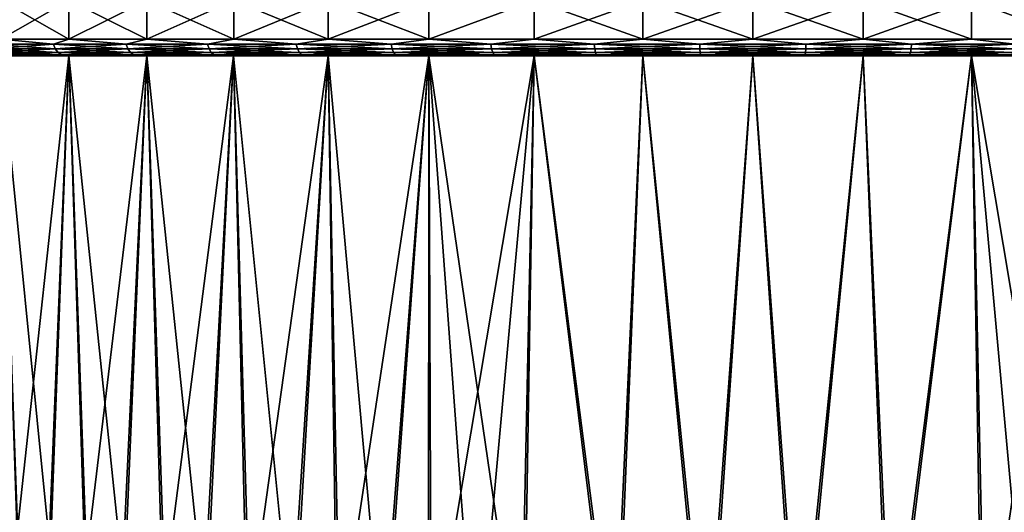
# Model space of a CAD drawing. Header units: metres. Extents: x -150 to 310, y -128 to 84.
# Tile 79 of 256: x -85 to -73, y 23 to 29. Entities that reach past the tile are written whole.
import ezdxf

# ---------------------------------------------------------------- set-up
doc = ezdxf.new("R2010")
doc.units = ezdxf.units.M
doc.layers.add('solid_26009703_SW0001', color=7, linetype='CONTINUOUS')

msp = doc.modelspace()

# ---------------------------------------------------------------- linework, layer by layer
at = {"layer": 'solid_26009703_SW0001'}
for points in [[(-85.552818, 28.700001, -6.248713), (-85.552795, 29.164444, -6.248756), (-84.733627, 29.164444, -7.294337)], [(-84.73362, 28.700001, -7.29435), (-85.552818, 28.700001, -6.248713), (-84.733627, 29.164444, -7.294337)], [(-85.552818, 28.700001, 6.248713), (-84.73362, 28.700001, 7.29435), (-85.552795, 29.164444, 6.248756)], [(-84.73362, 28.700001, 7.29435), (-84.733627, 29.164444, 7.294337), (-85.552795, 29.164444, 6.248756)], [(-84.73362, 28.700001, -7.29435), (-84.733627, 29.164444, -7.294337), (-83.794426, 29.164444, -8.233554)], [(-83.79435, 28.700001, 8.233619), (-83.794426, 29.164444, 8.233554), (-84.733627, 29.164444, 7.294337)], [(-84.73362, 28.700001, 7.29435), (-83.79435, 28.700001, 8.233619), (-84.733627, 29.164444, 7.294337)], [(-83.79435, 28.700001, -8.233619), (-84.73362, 28.700001, -7.29435), (-83.794426, 29.164444, -8.233554)], [(-83.79435, 28.700001, -8.233619), (-83.794426, 29.164444, -8.233554), (-82.748688, 29.164444, -9.052838)], [(-82.748711, 28.700001, 9.052823), (-82.748688, 29.164444, 9.052838), (-83.794426, 29.164444, 8.233554)], [(-83.79435, 28.700001, 8.233619), (-82.748711, 28.700001, 9.052823), (-83.794426, 29.164444, 8.233554)], [(-82.748711, 28.700001, -9.052823), (-83.79435, 28.700001, -8.233619), (-82.748688, 29.164444, -9.052838)], [(-82.748711, 28.700001, -9.052823), (-82.748688, 29.164444, -9.052838), (-81.611893, 29.164444, -9.740047)], [(-81.611954, 28.700001, -9.740017), (-82.748711, 28.700001, -9.052823), (-81.611893, 29.164444, -9.740047)], [(-82.748711, 28.700001, 9.052823), (-81.611954, 28.700001, 9.740017), (-82.748688, 29.164444, 9.052838)], [(-81.611954, 28.700001, 9.740017), (-81.611893, 29.164444, 9.740047), (-82.748688, 29.164444, 9.052838)], [(-81.611954, 28.700001, -9.740017), (-81.611893, 29.164444, -9.740047), (-80.400734, 29.164444, -10.285148)], [(-80.40065, 28.700001, -10.285179), (-81.611954, 28.700001, -9.740017), (-80.400734, 29.164444, -10.285148)], [(-81.611954, 28.700001, 9.740017), (-80.40065, 28.700001, 10.285179), (-81.611893, 29.164444, 9.740047)], [(-80.40065, 28.700001, 10.285179), (-80.400734, 29.164444, 10.285148), (-81.611893, 29.164444, 9.740047)], [(-80.40065, 28.700001, -10.285179), (-80.400734, 29.164444, -10.285148), (-79.132523, 29.164444, -10.680348)], [(-80.40065, 28.700001, 10.285179), (-79.132523, 29.164444, 10.680348), (-80.400734, 29.164444, 10.285148)], [(-79.132469, 28.700001, -10.68036), (-80.40065, 28.700001, -10.285179), (-79.132523, 29.164444, -10.680348)], [(-80.40065, 28.700001, 10.285179), (-79.132469, 28.700001, 10.68036), (-79.132523, 29.164444, 10.680348)], [(-79.132469, 28.700001, -10.68036), (-79.132523, 29.164444, -10.680348), (-77.825798, 29.164444, -10.91981)], [(-77.825905, 28.700001, 10.919798), (-77.825798, 29.164444, 10.91981), (-79.132523, 29.164444, 10.680348)], [(-79.132469, 28.700001, 10.68036), (-77.825905, 28.700001, 10.919798), (-79.132523, 29.164444, 10.680348)], [(-77.825905, 28.700001, -10.919798), (-79.132469, 28.700001, -10.68036), (-77.825798, 29.164444, -10.91981)], [(-77.825905, 28.700001, -10.919798), (-77.825798, 29.164444, -10.91981), (-76.5, 29.164444, -11)], [(-76.5, 28.700001, -11), (-77.825905, 28.700001, -10.919798), (-76.5, 29.164444, -11)], [(-77.825905, 28.700001, 10.919798), (-76.5, 28.700001, 11), (-77.825798, 29.164444, 10.91981)], [(-76.5, 28.700001, 11), (-76.5, 29.164444, 11), (-77.825798, 29.164444, 10.91981)], [(-76.5, 28.700001, -11), (-76.5, 29.164444, -11), (-75.174202, 29.164444, -10.91981)], [(-75.174095, 28.700001, -10.919798), (-76.5, 28.700001, -11), (-75.174202, 29.164444, -10.91981)], [(-75.174095, 28.700001, 10.919798), (-75.174202, 29.164444, 10.91981), (-76.5, 29.164444, 11)], [(-76.5, 28.700001, 11), (-75.174095, 28.700001, 10.919798), (-76.5, 29.164444, 11)], [(-75.174095, 28.700001, -10.919798), (-75.174202, 29.164444, -10.91981), (-73.867477, 29.164444, -10.680348)], [(-73.867531, 28.700001, 10.68036), (-73.867477, 29.164444, 10.680348), (-75.174202, 29.164444, 10.91981)], [(-75.174095, 28.700001, 10.919798), (-73.867531, 28.700001, 10.68036), (-75.174202, 29.164444, 10.91981)], [(-73.867531, 28.700001, -10.68036), (-75.174095, 28.700001, -10.919798), (-73.867477, 29.164444, -10.680348)], [(-72.59935, 28.700001, -10.285179), (-73.867531, 28.700001, -10.68036), (-73.867477, 29.164444, -10.680348)], [(-73.867531, 28.700001, 10.68036), (-72.59935, 28.700001, 10.285179), (-73.867477, 29.164444, 10.680348)], [(-72.59935, 28.700001, -10.285179), (-73.867477, 29.164444, -10.680348), (-72.599266, 29.164444, -10.285148)], [(-72.59935, 28.700001, 10.285179), (-72.599266, 29.164444, 10.285148), (-73.867477, 29.164444, 10.680348)], [(-84.918991, 28.638197, -7.064372), (-85.68219, 28.638197, -6.03922), (-85.552818, 28.700001, -6.248713)], [(-85.68219, 28.638197, 6.03922), (-84.918991, 28.638197, 7.064372), (-85.552818, 28.700001, 6.248713)], [(-84.918991, 28.638197, -7.064372), (-85.552818, 28.700001, -6.248713), (-84.73362, 28.700001, -7.29435)], [(-84.918991, 28.638197, 7.064372), (-84.73362, 28.700001, 7.29435), (-85.552818, 28.700001, 6.248713)], [(-84.041939, 28.638197, -7.99399), (-84.918991, 28.638197, -7.064372), (-84.73362, 28.700001, -7.29435)], [(-84.918991, 28.638197, 7.064372), (-84.041939, 28.638197, 7.99399), (-84.73362, 28.700001, 7.29435)], [(-84.041939, 28.638197, -7.99399), (-84.73362, 28.700001, -7.29435), (-83.79435, 28.700001, -8.233619)], [(-84.041939, 28.638197, 7.99399), (-83.79435, 28.700001, 8.233619), (-84.73362, 28.700001, 7.29435)], [(-83.062897, 28.638197, -8.815503), (-84.041939, 28.638197, -7.99399), (-83.79435, 28.700001, -8.233619)], [(-84.041939, 28.638197, 7.99399), (-83.062897, 28.638197, 8.815503), (-83.79435, 28.700001, 8.233619)], [(-83.062897, 28.638197, -8.815503), (-83.79435, 28.700001, -8.233619), (-82.748711, 28.700001, -9.052823)], [(-83.062897, 28.638197, 8.815503), (-82.748711, 28.700001, 9.052823), (-83.79435, 28.700001, 8.233619)], [(-81.995102, 28.638197, -9.517802), (-83.062897, 28.638197, -8.815503), (-82.748711, 28.700001, -9.052823)], [(-83.062897, 28.638197, 8.815503), (-81.995102, 28.638197, 9.517802), (-82.748711, 28.700001, 9.052823)], [(-81.995102, 28.638197, -9.517802), (-82.748711, 28.700001, -9.052823), (-81.611954, 28.700001, -9.740017)], [(-81.995102, 28.638197, 9.517802), (-81.611954, 28.700001, 9.740017), (-82.748711, 28.700001, 9.052823)], [(-80.852997, 28.638197, -10.091389), (-81.995102, 28.638197, -9.517802), (-81.611954, 28.700001, -9.740017)], [(-81.995102, 28.638197, 9.517802), (-80.852997, 28.638197, 10.091389), (-81.611954, 28.700001, 9.740017)], [(-80.852997, 28.638197, -10.091389), (-81.611954, 28.700001, -9.740017), (-80.40065, 28.700001, -10.285179)], [(-80.852997, 28.638197, 10.091389), (-80.40065, 28.700001, 10.285179), (-81.611954, 28.700001, 9.740017)], [(-79.652031, 28.638197, -10.528507), (-80.852997, 28.638197, -10.091389), (-80.40065, 28.700001, -10.285179)], [(-80.852997, 28.638197, 10.091389), (-79.652031, 28.638197, 10.528507), (-80.40065, 28.700001, 10.285179)], [(-79.652031, 28.638197, -10.528507), (-80.40065, 28.700001, -10.285179), (-79.132469, 28.700001, -10.68036)], [(-79.652031, 28.638197, 10.528507), (-79.132469, 28.700001, 10.68036), (-80.40065, 28.700001, 10.285179)], [(-78.408432, 28.638197, -10.823245), (-79.652031, 28.638197, -10.528507), (-79.132469, 28.700001, -10.68036)], [(-79.652031, 28.638197, 10.528507), (-78.408432, 28.638197, 10.823245), (-79.132469, 28.700001, 10.68036)], [(-78.408432, 28.638197, -10.823245), (-79.132469, 28.700001, -10.68036), (-77.825905, 28.700001, -10.919798)], [(-78.408432, 28.638197, 10.823245), (-77.825905, 28.700001, 10.919798), (-79.132469, 28.700001, 10.68036)], [(-77.139023, 28.638197, -10.971618), (-78.408432, 28.638197, -10.823245), (-77.825905, 28.700001, -10.919798)], [(-78.408432, 28.638197, 10.823245), (-77.139023, 28.638197, 10.971618), (-77.825905, 28.700001, 10.919798)], [(-77.139023, 28.638197, -10.971618), (-77.825905, 28.700001, -10.919798), (-76.5, 28.700001, -11)], [(-77.139023, 28.638197, 10.971618), (-76.5, 28.700001, 11), (-77.825905, 28.700001, 10.919798)], [(-75.860977, 28.638197, -10.971618), (-77.139023, 28.638197, -10.971618), (-76.5, 28.700001, -11)], [(-77.139023, 28.638197, 10.971618), (-75.860977, 28.638197, 10.971618), (-76.5, 28.700001, 11)], [(-75.860977, 28.638197, -10.971618), (-76.5, 28.700001, -11), (-75.174095, 28.700001, -10.919798)], [(-75.860977, 28.638197, 10.971618), (-75.174095, 28.700001, 10.919798), (-76.5, 28.700001, 11)], [(-74.591568, 28.638197, -10.823245), (-75.860977, 28.638197, -10.971618), (-75.174095, 28.700001, -10.919798)], [(-75.860977, 28.638197, 10.971618), (-74.591568, 28.638197, 10.823245), (-75.174095, 28.700001, 10.919798)], [(-74.591568, 28.638197, -10.823245), (-75.174095, 28.700001, -10.919798), (-73.867531, 28.700001, -10.68036)], [(-74.591568, 28.638197, 10.823245), (-73.867531, 28.700001, 10.68036), (-75.174095, 28.700001, 10.919798)], [(-73.347969, 28.638197, -10.528507), (-74.591568, 28.638197, -10.823245), (-73.867531, 28.700001, -10.68036)], [(-74.591568, 28.638197, 10.823245), (-73.347969, 28.638197, 10.528507), (-73.867531, 28.700001, 10.68036)], [(-73.347969, 28.638197, -10.528507), (-73.867531, 28.700001, -10.68036), (-72.59935, 28.700001, -10.285179)], [(-73.347969, 28.638197, 10.528507), (-72.59935, 28.700001, 10.285179), (-73.867531, 28.700001, 10.68036)], [(-85.658424, 28.582392, -6.023589), (-85.68219, 28.638197, -6.03922), (-84.918991, 28.638197, -7.064372)], [(-84.897202, 28.582392, 7.046088), (-84.918991, 28.638197, 7.064372), (-85.68219, 28.638197, 6.03922)], [(-85.658424, 28.582392, 6.023589), (-84.897202, 28.582392, 7.046088), (-85.68219, 28.638197, 6.03922)], [(-84.897202, 28.582392, -7.046088), (-85.658424, 28.582392, -6.023589), (-84.918991, 28.638197, -7.064372)], [(-85.621399, 28.538122, -5.99924), (-85.658424, 28.582392, -6.023589), (-84.897202, 28.582392, -7.046088)], [(-84.863258, 28.538122, 7.017605), (-84.897202, 28.582392, 7.046088), (-85.658424, 28.582392, 6.023589)], [(-85.621399, 28.538122, 5.99924), (-84.863258, 28.538122, 7.017605), (-85.658424, 28.582392, 6.023589)], [(-84.863258, 28.538122, -7.017605), (-85.621399, 28.538122, -5.99924), (-84.897202, 28.582392, -7.046088)], [(-84.897202, 28.582392, -7.046088), (-84.918991, 28.638197, -7.064372), (-84.041939, 28.638197, -7.99399)], [(-84.022423, 28.582392, 7.9733), (-84.041939, 28.638197, 7.99399), (-84.918991, 28.638197, 7.064372)], [(-84.897202, 28.582392, 7.046088), (-84.022423, 28.582392, 7.9733), (-84.918991, 28.638197, 7.064372)], [(-84.022423, 28.582392, -7.9733), (-84.897202, 28.582392, -7.046088), (-84.041939, 28.638197, -7.99399)], [(-84.863258, 28.538122, -7.017605), (-84.897202, 28.582392, -7.046088), (-84.022423, 28.582392, -7.9733)], [(-83.992012, 28.538122, 7.941069), (-84.022423, 28.582392, 7.9733), (-84.897202, 28.582392, 7.046088)], [(-84.863258, 28.538122, 7.017605), (-83.992012, 28.538122, 7.941069), (-84.897202, 28.582392, 7.046088)], [(-83.992012, 28.538122, -7.941069), (-84.863258, 28.538122, -7.017605), (-84.022423, 28.582392, -7.9733)], [(-84.022423, 28.582392, -7.9733), (-84.041939, 28.638197, -7.99399), (-83.062897, 28.638197, -8.815503)], [(-83.045914, 28.582392, 8.792687), (-83.062897, 28.638197, 8.815503), (-84.041939, 28.638197, 7.99399)], [(-84.022423, 28.582392, 7.9733), (-83.045914, 28.582392, 8.792687), (-84.041939, 28.638197, 7.99399)], [(-83.045914, 28.582392, -8.792687), (-84.022423, 28.582392, -7.9733), (-83.062897, 28.638197, -8.815503)], [(-83.992012, 28.538122, -7.941069), (-84.022423, 28.582392, -7.9733), (-83.045914, 28.582392, -8.792687)], [(-83.019455, 28.538122, 8.757144), (-83.045914, 28.582392, 8.792687), (-84.022423, 28.582392, 7.9733)], [(-83.992012, 28.538122, 7.941069), (-83.019455, 28.538122, 8.757144), (-84.022423, 28.582392, 7.9733)], [(-83.019455, 28.538122, -8.757144), (-83.992012, 28.538122, -7.941069), (-83.045914, 28.582392, -8.792687)], [(-83.045914, 28.582392, -8.792687), (-83.062897, 28.638197, -8.815503), (-81.995102, 28.638197, -9.517802)], [(-81.980881, 28.582392, 9.493168), (-81.995102, 28.638197, 9.517802), (-83.062897, 28.638197, 8.815503)], [(-83.045914, 28.582392, 8.792687), (-81.980881, 28.582392, 9.493168), (-83.062897, 28.638197, 8.815503)], [(-81.980881, 28.582392, -9.493168), (-83.045914, 28.582392, -8.792687), (-81.995102, 28.638197, -9.517802)], [(-83.019455, 28.538122, -8.757144), (-83.045914, 28.582392, -8.792687), (-81.980881, 28.582392, -9.493168)], [(-81.958725, 28.538122, 9.454794), (-81.980881, 28.582392, 9.493168), (-83.045914, 28.582392, 8.792687)], [(-83.019455, 28.538122, 8.757144), (-81.958725, 28.538122, 9.454794), (-83.045914, 28.582392, 8.792687)], [(-81.958725, 28.538122, -9.454794), (-83.019455, 28.538122, -8.757144), (-81.980881, 28.582392, -9.493168)], [(-81.980881, 28.582392, -9.493168), (-81.995102, 28.638197, -9.517802), (-80.852997, 28.638197, -10.091389)], [(-80.841736, 28.582392, 10.06527), (-80.852997, 28.638197, 10.091389), (-81.995102, 28.638197, 9.517802)], [(-81.980881, 28.582392, 9.493168), (-80.841736, 28.582392, 10.06527), (-81.995102, 28.638197, 9.517802)], [(-80.841736, 28.582392, -10.06527), (-81.980881, 28.582392, -9.493168), (-80.852997, 28.638197, -10.091389)], [(-81.958725, 28.538122, -9.454794), (-81.980881, 28.582392, -9.493168), (-80.841736, 28.582392, -10.06527)], [(-80.824181, 28.538122, 10.024584), (-80.841736, 28.582392, 10.06527), (-81.980881, 28.582392, 9.493168)], [(-81.958725, 28.538122, 9.454794), (-80.824181, 28.538122, 10.024584), (-81.980881, 28.582392, 9.493168)], [(-80.824181, 28.538122, -10.024584), (-81.958725, 28.538122, -9.454794), (-80.841736, 28.582392, -10.06527)], [(-80.841736, 28.582392, -10.06527), (-80.852997, 28.638197, -10.091389), (-79.652031, 28.638197, -10.528507)], [(-79.643867, 28.582392, 10.501257), (-79.652031, 28.638197, 10.528507), (-80.852997, 28.638197, 10.091389)], [(-80.841736, 28.582392, 10.06527), (-79.643867, 28.582392, 10.501257), (-80.852997, 28.638197, 10.091389)], [(-79.643867, 28.582392, -10.501257), (-80.841736, 28.582392, -10.06527), (-79.652031, 28.638197, -10.528507)], [(-80.824181, 28.538122, -10.024584), (-80.841736, 28.582392, -10.06527), (-79.643867, 28.582392, -10.501257)], [(-79.631165, 28.538122, 10.458808), (-79.643867, 28.582392, 10.501257), (-80.841736, 28.582392, 10.06527)], [(-80.824181, 28.538122, 10.024584), (-79.631165, 28.538122, 10.458808), (-80.841736, 28.582392, 10.06527)], [(-79.631165, 28.538122, -10.458808), (-80.824181, 28.538122, -10.024584), (-79.643867, 28.582392, -10.501257)], [(-79.643867, 28.582392, -10.501257), (-79.652031, 28.638197, -10.528507), (-78.408432, 28.638197, -10.823245)], [(-78.403488, 28.582392, 10.795233), (-78.408432, 28.638197, 10.823245), (-79.652031, 28.638197, 10.528507)], [(-79.643867, 28.582392, 10.501257), (-78.403488, 28.582392, 10.795233), (-79.652031, 28.638197, 10.528507)], [(-78.403488, 28.582392, -10.795233), (-79.643867, 28.582392, -10.501257), (-78.408432, 28.638197, -10.823245)], [(-79.631165, 28.538122, -10.458808), (-79.643867, 28.582392, -10.501257), (-78.403488, 28.582392, -10.795233)], [(-78.395798, 28.538122, 10.751595), (-78.403488, 28.582392, 10.795233), (-79.643867, 28.582392, 10.501257)], [(-79.631165, 28.538122, 10.458808), (-78.395798, 28.538122, 10.751595), (-79.643867, 28.582392, 10.501257)], [(-78.395798, 28.538122, -10.751595), (-79.631165, 28.538122, -10.458808), (-78.403488, 28.582392, -10.795233)], [(-78.403488, 28.582392, -10.795233), (-78.408432, 28.638197, -10.823245), (-77.139023, 28.638197, -10.971618)], [(-77.137367, 28.582392, 10.943221), (-77.139023, 28.638197, 10.971618), (-78.408432, 28.638197, 10.823245)], [(-78.403488, 28.582392, 10.795233), (-77.137367, 28.582392, 10.943221), (-78.408432, 28.638197, 10.823245)], [(-77.137367, 28.582392, -10.943221), (-78.403488, 28.582392, -10.795233), (-77.139023, 28.638197, -10.971618)], [(-78.395798, 28.538122, -10.751595), (-78.403488, 28.582392, -10.795233), (-77.137367, 28.582392, -10.943221)], [(-77.134796, 28.538122, 10.898985), (-77.137367, 28.582392, 10.943221), (-78.403488, 28.582392, 10.795233)], [(-78.395798, 28.538122, 10.751595), (-77.134796, 28.538122, 10.898985), (-78.403488, 28.582392, 10.795233)], [(-77.134796, 28.538122, -10.898985), (-78.395798, 28.538122, -10.751595), (-77.137367, 28.582392, -10.943221)], [(-77.137367, 28.582392, -10.943221), (-77.139023, 28.638197, -10.971618), (-75.860977, 28.638197, -10.971618)], [(-75.862633, 28.582392, 10.943221), (-75.860977, 28.638197, 10.971618), (-77.139023, 28.638197, 10.971618)], [(-77.137367, 28.582392, 10.943221), (-75.862633, 28.582392, 10.943221), (-77.139023, 28.638197, 10.971618)], [(-75.862633, 28.582392, -10.943221), (-77.137367, 28.582392, -10.943221), (-75.860977, 28.638197, -10.971618)], [(-77.134796, 28.538122, -10.898985), (-77.137367, 28.582392, -10.943221), (-75.862633, 28.582392, -10.943221)], [(-75.865204, 28.538122, 10.898985), (-75.862633, 28.582392, 10.943221), (-77.137367, 28.582392, 10.943221)], [(-77.134796, 28.538122, 10.898985), (-75.865204, 28.538122, 10.898985), (-77.137367, 28.582392, 10.943221)], [(-75.865204, 28.538122, -10.898985), (-77.134796, 28.538122, -10.898985), (-75.862633, 28.582392, -10.943221)], [(-75.865204, 28.538122, -10.898985), (-75.862633, 28.582392, -10.943221), (-74.596512, 28.582392, -10.795233)], [(-74.604202, 28.538122, -10.751595), (-75.865204, 28.538122, -10.898985), (-74.596512, 28.582392, -10.795233)], [(-75.865204, 28.538122, 10.898985), (-74.604202, 28.538122, 10.751595), (-75.862633, 28.582392, 10.943221)], [(-75.862633, 28.582392, -10.943221), (-75.860977, 28.638197, -10.971618), (-74.591568, 28.638197, -10.823245)], [(-74.596512, 28.582392, -10.795233), (-75.862633, 28.582392, -10.943221), (-74.591568, 28.638197, -10.823245)], [(-75.862633, 28.582392, 10.943221), (-74.596512, 28.582392, 10.795233), (-75.860977, 28.638197, 10.971618)], [(-74.604202, 28.538122, 10.751595), (-74.596512, 28.582392, 10.795233), (-75.862633, 28.582392, 10.943221)], [(-74.596512, 28.582392, 10.795233), (-74.591568, 28.638197, 10.823245), (-75.860977, 28.638197, 10.971618)], [(-74.604202, 28.538122, -10.751595), (-74.596512, 28.582392, -10.795233), (-73.356133, 28.582392, -10.501257)], [(-73.368835, 28.538122, -10.458808), (-74.604202, 28.538122, -10.751595), (-73.356133, 28.582392, -10.501257)], [(-74.604202, 28.538122, 10.751595), (-73.368835, 28.538122, 10.458808), (-74.596512, 28.582392, 10.795233)], [(-74.596512, 28.582392, -10.795233), (-74.591568, 28.638197, -10.823245), (-73.347969, 28.638197, -10.528507)], [(-73.356133, 28.582392, -10.501257), (-74.596512, 28.582392, -10.795233), (-73.347969, 28.638197, -10.528507)], [(-74.596512, 28.582392, 10.795233), (-73.356133, 28.582392, 10.501257), (-74.591568, 28.638197, 10.823245)], [(-73.368835, 28.538122, 10.458808), (-73.356133, 28.582392, 10.501257), (-74.596512, 28.582392, 10.795233)], [(-73.356133, 28.582392, 10.501257), (-73.347969, 28.638197, 10.528507), (-74.591568, 28.638197, 10.823245)], [(-84.863258, 28.538122, -7.017605), (-85.574753, 28.509731, -5.96856), (-85.621399, 28.538122, -5.99924)], [(-85.621399, 28.538122, 5.99924), (-85.574753, 28.509731, 5.96856), (-84.820488, 28.509731, 6.981718)], [(-85.621399, 28.538122, 5.99924), (-84.820488, 28.509731, 6.981718), (-84.863258, 28.538122, 7.017605)], [(-84.863258, 28.538122, -7.017605), (-84.820488, 28.509731, -6.981718), (-85.574753, 28.509731, -5.96856)], [(-84.820488, 28.509731, 6.981718), (-85.574753, 28.509731, 5.96856), (-85.387421, 28.5, 6.136122)], [(-85.574753, 28.509731, -5.96856), (-84.820488, 28.509731, -6.981718), (-85.387421, 28.5, -6.136122)], [(-84.583771, 28.5, 7.161169), (-85.55146, 28.5, 6.249849), (-84.734688, 28.5, 7.292648)], [(-84.969116, 22.673252, 7.177881), (-84.734688, 28.5, 7.292648), (-85.55146, 28.5, 6.249849)], [(-84.583771, 28.5, 7.161169), (-85.387421, 28.5, 6.136122), (-85.55146, 28.5, 6.249849)], [(-85.36293, 22.849127, 6.680436), (-84.969116, 22.673252, 7.177881), (-85.55146, 28.5, 6.249849)], [(-84.583771, 28.5, -7.161169), (-84.734688, 28.5, -7.292648), (-85.55146, 28.5, -6.249849)], [(-85.345329, 22.840925, -6.703958), (-85.55146, 28.5, -6.249849), (-84.734688, 28.5, -7.292648)], [(-85.387421, 28.5, -6.136122), (-84.583771, 28.5, -7.161169), (-85.55146, 28.5, -6.249849)], [(-84.820488, 28.509731, 6.981718), (-85.387421, 28.5, 6.136122), (-84.583771, 28.5, 7.161169)], [(-84.820488, 28.509731, -6.981718), (-84.583771, 28.5, -7.161169), (-85.387421, 28.5, -6.136122)], [(-84.948921, 22.664253, -7.201879), (-85.345329, 22.840925, -6.703958), (-84.734688, 28.5, -7.292648)], [(-84.969116, 22.673252, 7.177881), (-84.542328, 22.485001, 7.657792), (-84.734688, 28.5, 7.292648)], [(-84.519264, 22.47517, -7.682189), (-84.948921, 22.664253, -7.201879), (-84.734688, 28.5, -7.292648)], [(-83.992012, 28.538122, -7.941069), (-84.820488, 28.509731, -6.981718), (-84.863258, 28.538122, -7.017605)], [(-84.863258, 28.538122, 7.017605), (-84.820488, 28.509731, 6.981718), (-83.953697, 28.509731, 7.900459)], [(-84.863258, 28.538122, 7.017605), (-83.953697, 28.509731, 7.900459), (-83.992012, 28.538122, 7.941069)], [(-83.992012, 28.538122, -7.941069), (-83.953697, 28.509731, -7.900459), (-84.820488, 28.509731, -6.981718)], [(-83.953697, 28.509731, 7.900459), (-84.820488, 28.509731, 6.981718), (-84.583771, 28.5, 7.161169)], [(-84.820488, 28.509731, -6.981718), (-83.953697, 28.509731, -7.900459), (-84.583771, 28.5, -7.161169)], [(-83.66214, 28.5, 8.083534), (-84.734688, 28.5, 7.292648), (-83.792641, 28.5, 8.234692)], [(-84.086319, 22.291178, 8.11442), (-83.792641, 28.5, 8.234692), (-84.734688, 28.5, 7.292648)], [(-83.66214, 28.5, 8.083534), (-84.583771, 28.5, 7.161169), (-84.734688, 28.5, 7.292648)], [(-84.542328, 22.485001, 7.657792), (-84.086319, 22.291178, 8.11442), (-84.734688, 28.5, 7.292648)], [(-83.66214, 28.5, -8.083534), (-83.792641, 28.5, -8.234692), (-84.734688, 28.5, -7.292648)], [(-84.519264, 22.47517, -7.682189), (-84.734688, 28.5, -7.292648), (-83.792641, 28.5, -8.234692)], [(-84.583771, 28.5, -7.161169), (-83.66214, 28.5, -8.083534), (-84.734688, 28.5, -7.292648)], [(-83.953697, 28.509731, 7.900459), (-84.583771, 28.5, 7.161169), (-83.66214, 28.5, 8.083534)], [(-83.953697, 28.509731, -7.900459), (-83.66214, 28.5, -8.083534), (-84.583771, 28.5, -7.161169)], [(-84.06031, 22.280611, -8.138907), (-84.519264, 22.47517, -7.682189), (-83.792641, 28.5, -8.234692)], [(-84.086319, 22.291178, 8.11442), (-83.606522, 22.100359, 8.542094), (-83.792641, 28.5, 8.234692)], [(-83.577805, 22.089306, -8.566152), (-84.06031, 22.280611, -8.138907), (-83.792641, 28.5, -8.234692)], [(-83.019455, 28.538122, -8.757144), (-83.953697, 28.509731, -7.900459), (-83.992012, 28.538122, -7.941069)], [(-83.992012, 28.538122, 7.941069), (-83.953697, 28.509731, 7.900459), (-82.986115, 28.509731, 8.71236)], [(-83.992012, 28.538122, 7.941069), (-82.986115, 28.509731, 8.71236), (-83.019455, 28.538122, 8.757144)], [(-83.019455, 28.538122, -8.757144), (-82.986115, 28.509731, -8.71236), (-83.953697, 28.509731, -7.900459)], [(-82.986115, 28.509731, 8.71236), (-83.953697, 28.509731, 7.900459), (-83.66214, 28.5, 8.083534)], [(-83.953697, 28.509731, -7.900459), (-82.986115, 28.509731, -8.71236), (-83.66214, 28.5, -8.083534)], [(-82.634109, 28.5, 8.888383), (-83.792641, 28.5, 8.234692), (-82.74984, 28.5, 9.051468)], [(-83.108376, 21.919123, 8.936985), (-82.74984, 28.5, 9.051468), (-83.792641, 28.5, 8.234692)], [(-82.634109, 28.5, 8.888383), (-83.66214, 28.5, 8.083534), (-83.792641, 28.5, 8.234692)], [(-83.606522, 22.100359, 8.542094), (-83.108376, 21.919123, 8.936985), (-83.792641, 28.5, 8.234692)], [(-82.634109, 28.5, -8.888383), (-82.74984, 28.5, -9.051468), (-83.792641, 28.5, -8.234692)], [(-83.577805, 22.089306, -8.566152), (-83.792641, 28.5, -8.234692), (-82.74984, 28.5, -9.051468)], [(-83.66214, 28.5, -8.083534), (-82.634109, 28.5, -8.888383), (-83.792641, 28.5, -8.234692)], [(-82.986115, 28.509731, 8.71236), (-83.66214, 28.5, 8.083534), (-82.634109, 28.5, 8.888383)], [(-82.986115, 28.509731, -8.71236), (-82.634109, 28.5, -8.888383), (-83.66214, 28.5, -8.083534)], [(-83.077515, 21.907978, -8.959962), (-83.577805, 22.089306, -8.566152), (-82.74984, 28.5, -9.051468)], [(-83.108376, 21.919123, 8.936985), (-82.590118, 21.739323, 9.301644), (-82.74984, 28.5, 9.051468)], [(-82.557732, 21.728468, -9.322994), (-83.077515, 21.907978, -8.959962), (-82.74984, 28.5, -9.051468)], [(-81.958725, 28.538122, -9.454794), (-82.986115, 28.509731, -8.71236), (-83.019455, 28.538122, -8.757144)], [(-83.019455, 28.538122, 8.757144), (-82.986115, 28.509731, 8.71236), (-81.930809, 28.509731, 9.406443)], [(-83.019455, 28.538122, 8.757144), (-81.930809, 28.509731, 9.406443), (-81.958725, 28.538122, 9.454794)], [(-81.958725, 28.538122, -9.454794), (-81.930809, 28.509731, -9.406443), (-82.986115, 28.509731, -8.71236)], [(-81.930809, 28.509731, 9.406443), (-82.986115, 28.509731, 8.71236), (-82.634109, 28.5, 8.888383)], [(-82.986115, 28.509731, -8.71236), (-81.930809, 28.509731, -9.406443), (-82.634109, 28.5, -8.888383)], [(-81.520325, 28.5, 9.562023), (-82.74984, 28.5, 9.051468), (-81.610214, 28.5, 9.74073)], [(-82.05526, 21.564493, 9.634161), (-81.610214, 28.5, 9.74073), (-82.74984, 28.5, 9.051468)], [(-81.520325, 28.5, 9.562023), (-82.634109, 28.5, 8.888383), (-82.74984, 28.5, 9.051468)], [(-82.590118, 21.739323, 9.301644), (-82.05526, 21.564493, 9.634161), (-82.74984, 28.5, 9.051468)], [(-81.520325, 28.5, -9.562023), (-81.610214, 28.5, -9.74073), (-82.74984, 28.5, -9.051468)], [(-82.557732, 21.728468, -9.322994), (-82.74984, 28.5, -9.051468), (-81.610214, 28.5, -9.74073)], [(-82.634109, 28.5, -8.888383), (-81.520325, 28.5, -9.562023), (-82.74984, 28.5, -9.051468)], [(-81.930809, 28.509731, 9.406443), (-82.634109, 28.5, 8.888383), (-81.520325, 28.5, 9.562023)], [(-81.930809, 28.509731, -9.406443), (-81.520325, 28.5, -9.562023), (-82.634109, 28.5, -8.888383)], [(-82.021843, 21.554201, -9.653562), (-82.557732, 21.728468, -9.322994), (-81.610214, 28.5, -9.74073)], [(-82.05526, 21.564493, 9.634161), (-81.509468, 21.401628, 9.932092), (-81.610214, 28.5, 9.74073)], [(-81.475357, 21.392069, -9.949409), (-82.021843, 21.554201, -9.653562), (-81.610214, 28.5, -9.74073)], [(-80.824181, 28.538122, -10.024584), (-81.930809, 28.509731, -9.406443), (-81.958725, 28.538122, -9.454794)], [(-81.958725, 28.538122, 9.454794), (-81.930809, 28.509731, 9.406443), (-80.802071, 28.509731, 9.973318)], [(-81.958725, 28.538122, 9.454794), (-80.802071, 28.509731, 9.973318), (-80.824181, 28.538122, 10.024584)], [(-80.824181, 28.538122, -10.024584), (-80.802071, 28.509731, -9.973318), (-81.930809, 28.509731, -9.406443)], [(-80.802071, 28.509731, 9.973318), (-81.930809, 28.509731, 9.406443), (-81.520325, 28.5, 9.562023)], [(-81.930809, 28.509731, -9.406443), (-80.802071, 28.509731, -9.973318), (-81.520325, 28.5, -9.562023)], [(-80.328163, 28.5, 10.098509), (-81.610214, 28.5, 9.74073), (-80.401505, 28.5, 10.284231)], [(-80.958656, 21.257181, 10.194002), (-80.401505, 28.5, 10.284231), (-81.610214, 28.5, 9.74073)], [(-80.328163, 28.5, 10.098509), (-81.520325, 28.5, 9.562023), (-81.610214, 28.5, 9.74073)], [(-81.509468, 21.401628, 9.932092), (-80.958656, 21.257181, 10.194002), (-81.610214, 28.5, 9.74073)], [(-80.328163, 28.5, -10.098509), (-80.401505, 28.5, -10.284231), (-81.610214, 28.5, -9.74073)], [(-81.475357, 21.392069, -9.949409), (-81.610214, 28.5, -9.74073), (-80.401505, 28.5, -10.284231)], [(-81.520325, 28.5, -9.562023), (-80.328163, 28.5, -10.098509), (-81.610214, 28.5, -9.74073)], [(-80.802071, 28.509731, 9.973318), (-81.520325, 28.5, 9.562023), (-80.328163, 28.5, 10.098509)], [(-80.802071, 28.509731, -9.973318), (-80.328163, 28.5, -10.098509), (-81.520325, 28.5, -9.562023)], [(-80.924042, 21.248434, -10.209238), (-81.475357, 21.392069, -9.949409), (-80.401505, 28.5, -10.284231)], [(-80.958656, 21.257181, 10.194002), (-80.405228, 21.127504, 10.420983), (-80.401505, 28.5, 10.284231)], [(-80.370476, 21.119738, -10.434084), (-80.924042, 21.248434, -10.209238), (-80.401505, 28.5, -10.284231)], [(-79.631165, 28.538122, -10.458808), (-80.802071, 28.509731, -9.973318), (-80.824181, 28.538122, -10.024584)], [(-80.824181, 28.538122, 10.024584), (-80.802071, 28.509731, 9.973318), (-79.61515, 28.509731, 10.405322)], [(-80.824181, 28.538122, 10.024584), (-79.61515, 28.509731, 10.405322), (-79.631165, 28.538122, 10.458808)], [(-79.631165, 28.538122, -10.458808), (-79.61515, 28.509731, -10.405322), (-80.802071, 28.509731, -9.973318)], [(-79.61515, 28.509731, 10.405322), (-80.802071, 28.509731, 9.973318), (-80.328163, 28.5, 10.098509)], [(-80.802071, 28.509731, -9.973318), (-79.61515, 28.509731, -10.405322), (-80.328163, 28.5, -10.098509)], [(-80.405228, 21.127504, 10.420983), (-79.849434, 21.011908, 10.614797), (-80.401505, 28.5, 10.284231)], [(-79.08564, 28.5, 10.485509), (-80.401505, 28.5, 10.284231), (-79.131248, 28.5, 10.680607)], [(-79.291687, 20.912683, 10.776716), (-79.131248, 28.5, 10.680607), (-80.401505, 28.5, 10.284231)], [(-79.08564, 28.5, 10.485509), (-80.328163, 28.5, 10.098509), (-80.401505, 28.5, 10.284231)], [(-79.849434, 21.011908, 10.614797), (-79.291687, 20.912683, 10.776716), (-80.401505, 28.5, 10.284231)], [(-79.08564, 28.5, -10.485509), (-79.131248, 28.5, -10.680607), (-80.401505, 28.5, -10.284231)], [(-80.370476, 21.119738, -10.434084), (-80.401505, 28.5, -10.284231), (-79.131248, 28.5, -10.680607)], [(-80.328163, 28.5, -10.098509), (-79.08564, 28.5, -10.485509), (-80.401505, 28.5, -10.284231)], [(-79.814865, 21.005262, -10.625763), (-80.370476, 21.119738, -10.434084), (-79.131248, 28.5, -10.680607)], [(-79.61515, 28.509731, 10.405322), (-80.328163, 28.5, 10.098509), (-79.08564, 28.5, 10.485509)], [(-79.61515, 28.509731, -10.405322), (-79.08564, 28.5, -10.485509), (-80.328163, 28.5, -10.098509)], [(-79.257416, 20.907211, -10.785636), (-79.814865, 21.005262, -10.625763), (-79.131248, 28.5, -10.680607)], [(-78.395798, 28.538122, -10.751595), (-79.61515, 28.509731, -10.405322), (-79.631165, 28.538122, -10.458808)], [(-79.631165, 28.538122, 10.458808), (-79.61515, 28.509731, 10.405322), (-78.386101, 28.509731, 10.696611)], [(-79.631165, 28.538122, 10.458808), (-78.386101, 28.509731, 10.696611), (-78.395798, 28.538122, 10.751595)], [(-78.395798, 28.538122, -10.751595), (-78.386101, 28.509731, -10.696611), (-79.61515, 28.509731, -10.405322)], [(-78.386101, 28.509731, 10.696611), (-79.61515, 28.509731, 10.405322), (-79.08564, 28.5, 10.485509)], [(-79.61515, 28.509731, -10.405322), (-78.386101, 28.509731, -10.696611), (-79.08564, 28.5, -10.485509)], [(-79.291687, 20.912683, 10.776716), (-78.176315, 20.769791, 11.008027), (-79.131248, 28.5, 10.680607)], [(-78.142281, 20.766529, -11.013214), (-79.257416, 20.907211, -10.785636), (-79.131248, 28.5, -10.680607)], [(-77.800804, 28.5, 10.721336), (-79.131248, 28.5, 10.680607), (-77.826218, 28.5, 10.919111)], [(-78.176315, 20.769791, 11.008027), (-77.826218, 28.5, 10.919111), (-79.131248, 28.5, 10.680607)], [(-77.800804, 28.5, 10.721336), (-79.08564, 28.5, 10.485509), (-79.131248, 28.5, 10.680607)], [(-75.173782, 28.5, -10.919111), (-77.826218, 28.5, -10.919111), (-79.131248, 28.5, -10.680607)], [(-78.142281, 20.766529, -11.013214), (-79.131248, 28.5, -10.680607), (-77.826218, 28.5, -10.919111)], [(-76.5, 28.5, -10.799515), (-75.173782, 28.5, -10.919111), (-79.131248, 28.5, -10.680607)], [(-77.800804, 28.5, -10.721336), (-76.5, 28.5, -10.799515), (-79.131248, 28.5, -10.680607)], [(-79.08564, 28.5, -10.485509), (-77.800804, 28.5, -10.721336), (-79.131248, 28.5, -10.680607)], [(-78.386101, 28.509731, 10.696611), (-79.08564, 28.5, 10.485509), (-77.800804, 28.5, 10.721336)], [(-78.386101, 28.509731, -10.696611), (-77.800804, 28.5, -10.721336), (-79.08564, 28.5, -10.485509)], [(-77.134796, 28.538122, -10.898985), (-78.386101, 28.509731, -10.696611), (-78.395798, 28.538122, -10.751595)], [(-78.395798, 28.538122, 10.751595), (-78.386101, 28.509731, 10.696611), (-77.131546, 28.509731, 10.843248)], [(-78.395798, 28.538122, 10.751595), (-77.131546, 28.509731, 10.843248), (-77.134796, 28.538122, 10.898985)], [(-77.134796, 28.538122, -10.898985), (-77.131546, 28.509731, -10.843248), (-78.386101, 28.509731, -10.696611)], [(-77.131546, 28.509731, 10.843248), (-78.386101, 28.509731, 10.696611), (-77.800804, 28.5, 10.721336)], [(-78.386101, 28.509731, -10.696611), (-77.131546, 28.509731, -10.843248), (-77.800804, 28.5, -10.721336)], [(-78.176315, 20.769791, 11.008027), (-77.072365, 20.697636, 11.121472), (-77.826218, 28.5, 10.919111)], [(-77.038353, 20.696554, -11.123189), (-78.142281, 20.766529, -11.013214), (-77.826218, 28.5, -10.919111)], [(-77.826218, 28.5, 10.919111), (-75.173782, 28.5, 10.919111), (-73.868752, 28.5, 10.680607)], [(-76.5, 28.5, 10.799515), (-77.826218, 28.5, 10.919111), (-73.868752, 28.5, 10.680607)], [(-77.826218, 28.5, 10.919111), (-76.5, 28.5, 11), (-75.173782, 28.5, 10.919111)], [(-77.072365, 20.697636, 11.121472), (-76.5, 28.5, 11), (-77.826218, 28.5, 10.919111)], [(-76.5, 28.5, 10.799515), (-77.800804, 28.5, 10.721336), (-77.826218, 28.5, 10.919111)], [(-75.173782, 28.5, -10.919111), (-76.5, 28.5, -11), (-77.826218, 28.5, -10.919111)], [(-77.038353, 20.696554, -11.123189), (-77.826218, 28.5, -10.919111), (-76.5, 28.5, -11)], [(-77.131546, 28.509731, 10.843248), (-77.800804, 28.5, 10.721336), (-76.5, 28.5, 10.799515)], [(-77.131546, 28.509731, -10.843248), (-76.5, 28.5, -10.799515), (-77.800804, 28.5, -10.721336)], [(-75.865204, 28.538122, -10.898985), (-77.131546, 28.509731, -10.843248), (-77.134796, 28.538122, -10.898985)], [(-77.134796, 28.538122, 10.898985), (-77.131546, 28.509731, 10.843248), (-75.868454, 28.509731, 10.843248)], [(-77.134796, 28.538122, 10.898985), (-75.868454, 28.509731, 10.843248), (-75.865204, 28.538122, 10.898985)], [(-75.865204, 28.538122, -10.898985), (-75.868454, 28.509731, -10.843248), (-77.131546, 28.509731, -10.843248)], [(-75.868454, 28.509731, 10.843248), (-77.131546, 28.509731, 10.843248), (-76.5, 28.5, 10.799515)], [(-77.131546, 28.509731, -10.843248), (-75.868454, 28.509731, -10.843248), (-76.5, 28.5, -10.799515)], [(-77.072365, 20.697636, 11.121472), (-75.961998, 20.696533, 11.123206), (-76.5, 28.5, 11)], [(-75.927986, 20.69763, -11.12149), (-77.038353, 20.696554, -11.123189), (-76.5, 28.5, -11)], [(-75.868454, 28.509731, 10.843248), (-76.5, 28.5, 10.799515), (-75.199196, 28.5, 10.721336)], [(-75.868454, 28.509731, -10.843248), (-75.199196, 28.5, -10.721336), (-76.5, 28.5, -10.799515)], [(-75.199196, 28.5, 10.721336), (-76.5, 28.5, 10.799515), (-73.868752, 28.5, 10.680607)], [(-75.961998, 20.696533, 11.123206), (-75.173782, 28.5, 10.919111), (-76.5, 28.5, 11)], [(-75.927986, 20.69763, -11.12149), (-76.5, 28.5, -11), (-75.173782, 28.5, -10.919111)], [(-76.5, 28.5, -10.799515), (-75.199196, 28.5, -10.721336), (-75.173782, 28.5, -10.919111)], [(-75.961998, 20.696533, 11.123206), (-74.858063, 20.766483, 11.013266), (-75.173782, 28.5, 10.919111)], [(-74.824028, 20.76976, -11.00808), (-75.927986, 20.69763, -11.12149), (-75.173782, 28.5, -10.919111)], [(-74.604202, 28.538122, -10.751595), (-74.613899, 28.509731, -10.696611), (-75.868454, 28.509731, -10.843248)], [(-74.604202, 28.538122, -10.751595), (-75.868454, 28.509731, -10.843248), (-75.865204, 28.538122, -10.898985)], [(-75.865204, 28.538122, 10.898985), (-75.868454, 28.509731, 10.843248), (-74.613899, 28.509731, 10.696611)], [(-74.613899, 28.509731, 10.696611), (-75.868454, 28.509731, 10.843248), (-75.199196, 28.5, 10.721336)], [(-75.868454, 28.509731, -10.843248), (-74.613899, 28.509731, -10.696611), (-75.199196, 28.5, -10.721336)], [(-75.865204, 28.538122, 10.898985), (-74.613899, 28.509731, 10.696611), (-74.604202, 28.538122, 10.751595)], [(-74.613899, 28.509731, 10.696611), (-75.199196, 28.5, 10.721336), (-73.91436, 28.5, 10.485509)], [(-74.613899, 28.509731, -10.696611), (-73.91436, 28.5, -10.485509), (-75.199196, 28.5, -10.721336)], [(-73.91436, 28.5, 10.485509), (-75.199196, 28.5, 10.721336), (-73.868752, 28.5, 10.680607)], [(-75.199196, 28.5, -10.721336), (-73.868752, 28.5, -10.680607), (-75.173782, 28.5, -10.919111)], [(-75.199196, 28.5, -10.721336), (-73.91436, 28.5, -10.485509), (-73.868752, 28.5, -10.680607)], [(-74.858063, 20.766483, 11.013266), (-73.868752, 28.5, 10.680607), (-75.173782, 28.5, 10.919111)], [(-74.824028, 20.76976, -11.00808), (-75.173782, 28.5, -10.919111), (-73.868752, 28.5, -10.680607)], [(-74.858063, 20.766483, 11.013266), (-73.742928, 20.907143, 10.785726), (-73.868752, 28.5, 10.680607)], [(-73.708641, 20.912632, -10.776803), (-74.824028, 20.76976, -11.00808), (-73.868752, 28.5, -10.680607)], [(-73.368835, 28.538122, -10.458808), (-73.38485, 28.509731, -10.405322), (-74.613899, 28.509731, -10.696611)], [(-73.368835, 28.538122, -10.458808), (-74.613899, 28.509731, -10.696611), (-74.604202, 28.538122, -10.751595)], [(-74.604202, 28.538122, 10.751595), (-74.613899, 28.509731, 10.696611), (-73.38485, 28.509731, 10.405322)], [(-73.38485, 28.509731, 10.405322), (-74.613899, 28.509731, 10.696611), (-73.91436, 28.5, 10.485509)], [(-74.613899, 28.509731, -10.696611), (-73.38485, 28.509731, -10.405322), (-73.91436, 28.5, -10.485509)], [(-74.604202, 28.538122, 10.751595), (-73.38485, 28.509731, 10.405322), (-73.368835, 28.538122, 10.458808)], [(-73.38485, 28.509731, 10.405322), (-73.91436, 28.5, 10.485509), (-72.671837, 28.5, 10.098509)], [(-73.38485, 28.509731, -10.405322), (-72.671837, 28.5, -10.098509), (-73.91436, 28.5, -10.485509)], [(-73.91436, 28.5, 10.485509), (-73.868752, 28.5, 10.680607), (-72.598495, 28.5, 10.284231)], [(-72.671837, 28.5, 10.098509), (-73.91436, 28.5, 10.485509), (-72.598495, 28.5, 10.284231)], [(-73.91436, 28.5, -10.485509), (-72.598495, 28.5, -10.284231), (-73.868752, 28.5, -10.680607)], [(-73.91436, 28.5, -10.485509), (-72.671837, 28.5, -10.098509), (-72.598495, 28.5, -10.284231)], [(-72.629883, 21.11965, 10.434218), (-72.598495, 28.5, 10.284231), (-73.868752, 28.5, 10.680607)], [(-73.185486, 21.005184, 10.625875), (-72.629883, 21.11965, 10.434218), (-73.868752, 28.5, 10.680607)], [(-73.742928, 20.907143, 10.785726), (-73.185486, 21.005184, 10.625875), (-73.868752, 28.5, 10.680607)], [(-73.708641, 20.912632, -10.776803), (-73.868752, 28.5, -10.680607), (-72.598495, 28.5, -10.284231)], [(-73.150887, 21.011847, -10.614899), (-73.708641, 20.912632, -10.776803), (-72.598495, 28.5, -10.284231)]]:
    msp.add_3dface(points, dxfattribs=at)

doc.saveas('drawing.dxf')
